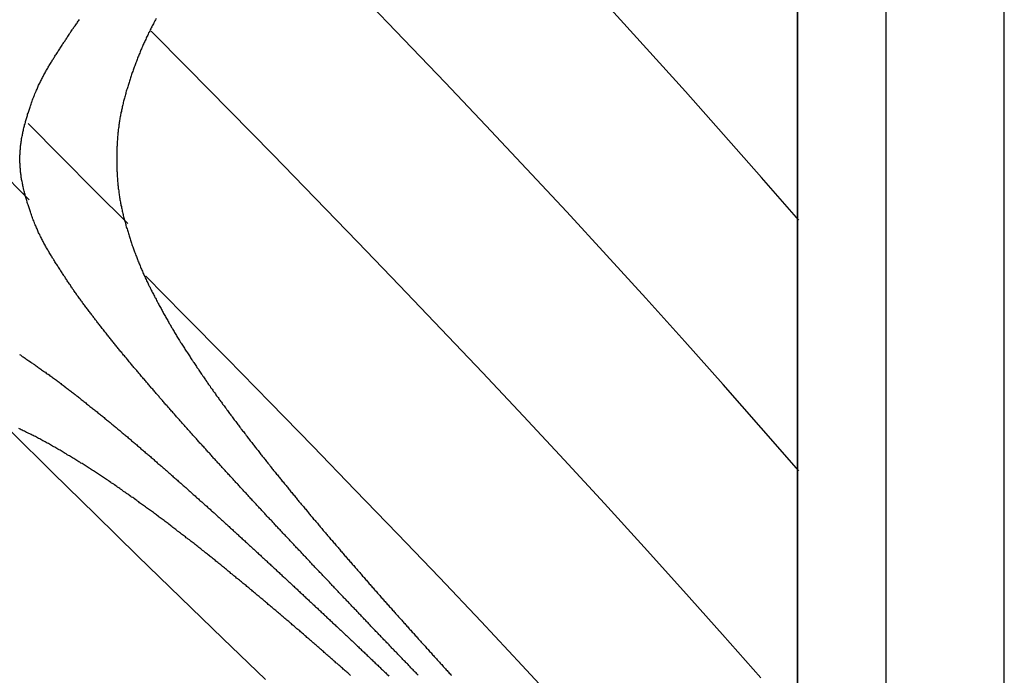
# Model space of a CAD drawing. Extents: x 2 to 87, y -108 to 11.
# Tile 63 of 210: x 24.688 to 25.244, y -80.12 to -79.75. Entities that reach past the tile are written whole.
import ezdxf

# ---------------------------------------------------------------- set-up
doc = ezdxf.new("R2010")
doc.units = 0
doc.header["$MEASUREMENT"] = 0
doc.layers.add('12', color=7, linetype='CONTINUOUS')

msp = doc.modelspace()

# ---------------------------------------------------------------- linework, layer by layer
at = {"layer": '12', "color": 62, "linetype": 'Continuous'}
for p, q in [((25.2444, -80.4578), (25.2444, -79.199)), ((25.1777, -80.3911), (25.1777, -79.2657)), ((25.1277, -79.3157), (25.1277, -80.3411)), ((25.1277, -80.3284), (25.1277, -79.3284)), ((24.9053, -79.7609), (24.8818, -79.7365)), ((25.0424, -79.7661), (25.0203, -79.7418)), ((24.7829, -79.7767), (24.7626, -79.7562)), ((24.9286, -79.7852), (24.9053, -79.7609)), ((25.0643, -79.7903), (25.0424, -79.7661)), ((24.8071, -79.8013), (24.7829, -79.7767)), ((24.9517, -79.8096), (24.9286, -79.7852)), ((25.0859, -79.8146), (25.0643, -79.7903)), ((24.8313, -79.8259), (24.8071, -79.8013)), ((24.712, -79.8273), (24.6932, -79.8084)), ((24.9746, -79.8339), (24.9517, -79.8096)), ((25.1072, -79.8388), (25.0859, -79.8146)), ((24.6694, -79.827), (24.6938, -79.8514)), ((24.7307, -79.8461), (24.712, -79.8273)), ((24.8553, -79.8505), (24.8313, -79.8259)), ((24.9973, -79.8583), (24.9746, -79.8339)), ((25.1283, -79.863), (25.1072, -79.8388)), ((24.7494, -79.8649), (24.7307, -79.8461)), ((24.8792, -79.8752), (24.8553, -79.8505)), ((25.0197, -79.8827), (24.9973, -79.8583)), ((24.9029, -79.8998), (24.8792, -79.8752)), ((25.042, -79.907), (25.0197, -79.8827)), ((24.7811, -79.9163), (24.7596, -79.8946)), ((24.9264, -79.9244), (24.9029, -79.8998)), ((25.064, -79.9314), (25.042, -79.907)), ((24.8055, -79.9411), (24.7811, -79.9163)), ((24.9498, -79.949), (24.9264, -79.9244)), ((25.0857, -79.9557), (25.064, -79.9314)), ((24.8298, -79.9658), (24.8055, -79.9411)), ((24.9729, -79.9736), (24.9498, -79.949)), ((25.1071, -79.9801), (25.0857, -79.9557)), ((24.8539, -79.9905), (24.8298, -79.9658)), ((24.9959, -79.9982), (24.9729, -79.9736)), ((25.1283, -80.0045), (25.1071, -79.9801)), ((24.6832, -79.9818), (24.7072, -80.0055)), ((24.8779, -80.0153), (24.8539, -79.9905)), ((25.0186, -80.0228), (24.9959, -79.9982)), ((24.7072, -80.0055), (24.7312, -80.0291)), ((24.9017, -80.04), (24.8779, -80.0153)), ((25.041, -80.0474), (25.0186, -80.0228)), ((24.7312, -80.0291), (24.7552, -80.0526)), ((24.9254, -80.0647), (24.9017, -80.04)), ((24.7552, -80.0526), (24.7792, -80.0759)), ((25.0633, -80.0721), (25.041, -80.0474)), ((24.9489, -80.0895), (24.9254, -80.0647)), ((25.0852, -80.0967), (25.0633, -80.0721)), ((24.7792, -80.0759), (24.8032, -80.0991)), ((24.9721, -80.1142), (24.9489, -80.0895)), ((25.1069, -80.1213), (25.0852, -80.0967)), ((24.8032, -80.0991), (24.8272, -80.1222)), ((24.9952, -80.1389), (24.9721, -80.1142))]:
    msp.add_line(p, q, dxfattribs=at)
for points in [[(24.7016, -79.7819), (24.7019, -79.7814), (24.7021, -79.7809), (24.7024, -79.7803), (24.7027, -79.7798), (24.703, -79.7793), (24.7033, -79.7787), (24.7036, -79.7782), (24.7039, -79.7777), (24.7042, -79.7772), (24.7045, -79.7766), (24.7048, -79.7761), (24.7051, -79.7756), (24.7055, -79.7751), (24.7058, -79.7745), (24.7061, -79.774), (24.7064, -79.7735), (24.7067, -79.773), (24.707, -79.7725), (24.7074, -79.7719), (24.7077, -79.7714), (24.708, -79.7709), (24.7083, -79.7704), (24.7087, -79.7699), (24.709, -79.7694), (24.7093, -79.7688), (24.7097, -79.7683), (24.71, -79.7678), (24.7103, -79.7673), (24.7106, -79.7668), (24.711, -79.7663), (24.7113, -79.7658), (24.7116, -79.7653), (24.712, -79.7647), (24.7123, -79.7642), (24.7126, -79.7637), (24.713, -79.7632), (24.7133, -79.7627), (24.7136, -79.7622), (24.714, -79.7617), (24.7143, -79.7612), (24.7146, -79.7607), (24.715, -79.7602), (24.7153, -79.7597), (24.7156, -79.7592), (24.716, -79.7587), (24.7163, -79.7582), (24.7166, -79.7576), (24.717, -79.7571), (24.7173, -79.7566), (24.7176, -79.7561), (24.718, -79.7556), (24.7183, -79.7551), (24.7187, -79.7546), (24.719, -79.7541), (24.7194, -79.7537), (24.7197, -79.7532), (24.7201, -79.7527), (24.7204, -79.7522), (24.7208, -79.7517), (24.7211, -79.7512), (24.7215, -79.7507), (24.7218, -79.7502), (24.7222, -79.7497)], [(24.7654, -79.7492), (24.7651, -79.7498), (24.7648, -79.7504), (24.7645, -79.7509), (24.7642, -79.7515), (24.7639, -79.7521), (24.7636, -79.7527), (24.7633, -79.7533), (24.763, -79.7538), (24.7627, -79.7544), (24.7624, -79.755), (24.7621, -79.7556), (24.7618, -79.7562), (24.7615, -79.7568), (24.7612, -79.7573), (24.7609, -79.7579), (24.7607, -79.7585), (24.7604, -79.7591), (24.7601, -79.7597), (24.7598, -79.7603), (24.7596, -79.7609), (24.7593, -79.7615), (24.759, -79.7621), (24.7587, -79.7627), (24.7585, -79.7632), (24.7582, -79.7638), (24.7579, -79.7644), (24.7577, -79.765), (24.7574, -79.7656), (24.7572, -79.7662), (24.7569, -79.7668), (24.7566, -79.7674), (24.7564, -79.768), (24.7562, -79.7686), (24.7559, -79.7692), (24.7557, -79.7698), (24.7554, -79.7704), (24.7552, -79.771), (24.755, -79.7716), (24.7547, -79.7722), (24.7545, -79.7728), (24.7543, -79.7734), (24.754, -79.7741), (24.7538, -79.7747), (24.7536, -79.7753), (24.7534, -79.7759), (24.7531, -79.7765), (24.7529, -79.7771), (24.7527, -79.7777), (24.7525, -79.7783), (24.7523, -79.779), (24.752, -79.7796), (24.7518, -79.7802)], [(24.7518, -79.7802), (24.7516, -79.7808), (24.7514, -79.7814), (24.7512, -79.782), (24.751, -79.7827), (24.7508, -79.7833), (24.7506, -79.7839), (24.7504, -79.7845), (24.7502, -79.7852), (24.75, -79.7858), (24.7498, -79.7864), (24.7496, -79.787), (24.7494, -79.7877), (24.7492, -79.7883), (24.749, -79.7889), (24.7488, -79.7895), (24.7486, -79.7902), (24.7484, -79.7908), (24.7483, -79.7914), (24.7481, -79.7921), (24.7479, -79.7927), (24.7477, -79.7933), (24.7476, -79.794), (24.7474, -79.7946), (24.7472, -79.7952), (24.7471, -79.7958), (24.7469, -79.7965), (24.7468, -79.7971), (24.7466, -79.7978), (24.7465, -79.7984), (24.7463, -79.799), (24.7462, -79.7997), (24.746, -79.8003), (24.7459, -79.8009), (24.7458, -79.8016), (24.7456, -79.8022), (24.7455, -79.8028), (24.7454, -79.8035), (24.7453, -79.8041), (24.7452, -79.8047), (24.745, -79.8054), (24.7449, -79.806), (24.7448, -79.8067), (24.7447, -79.8073), (24.7446, -79.8079), (24.7445, -79.8086), (24.7444, -79.8092), (24.7444, -79.8099), (24.7443, -79.8105), (24.7442, -79.8111), (24.7441, -79.8118), (24.744, -79.8124), (24.744, -79.8131), (24.7439, -79.8137), (24.7438, -79.8144), (24.7438, -79.815), (24.7437, -79.8157), (24.7437, -79.8163), (24.7436, -79.817), (24.7436, -79.8176), (24.7435, -79.8183), (24.7435, -79.8189), (24.7434, -79.8196), (24.7434, -79.8202), (24.7434, -79.8209), (24.7433, -79.8215), (24.7433, -79.8222), (24.7433, -79.8228), (24.7432, -79.8235), (24.7432, -79.8241), (24.7432, -79.8248), (24.7432, -79.8255), (24.7432, -79.8261), (24.7432, -79.8268), (24.7432, -79.8274), (24.7432, -79.8281), (24.7432, -79.8287), (24.7432, -79.8294), (24.7432, -79.83), (24.7432, -79.8307), (24.7432, -79.8314), (24.7432, -79.832), (24.7432, -79.8327), (24.7432, -79.8333), (24.7433, -79.834), (24.7433, -79.8346), (24.7433, -79.8353), (24.7434, -79.8359), (24.7434, -79.8366), (24.7434, -79.8372), (24.7435, -79.8379), (24.7435, -79.8385), (24.7436, -79.8392), (24.7436, -79.8398), (24.7437, -79.8405), (24.7437, -79.8411), (24.7438, -79.8418), (24.7438, -79.8424), (24.7439, -79.8431), (24.744, -79.8437), (24.744, -79.8444)], [(24.6895, -79.84), (24.6894, -79.8394), (24.6893, -79.8388), (24.6893, -79.8382), (24.6892, -79.8376), (24.6891, -79.837), (24.689, -79.8364), (24.6889, -79.8358), (24.6889, -79.8352), (24.6888, -79.8346), (24.6888, -79.834), (24.6887, -79.8334), (24.6887, -79.8328), (24.6886, -79.8323), (24.6886, -79.8317), (24.6886, -79.8311), (24.6885, -79.8305), (24.6885, -79.8299), (24.6885, -79.8293), (24.6885, -79.8287), (24.6885, -79.8281), (24.6885, -79.8275), (24.6885, -79.8269), (24.6885, -79.8263), (24.6886, -79.8257), (24.6886, -79.8252), (24.6886, -79.8246), (24.6887, -79.824), (24.6887, -79.8234), (24.6888, -79.8228), (24.6888, -79.8222), (24.6889, -79.8216), (24.6889, -79.821), (24.689, -79.8204), (24.6891, -79.8198), (24.6892, -79.8192), (24.6893, -79.8186), (24.6894, -79.818), (24.6894, -79.8174), (24.6895, -79.8168), (24.6897, -79.8162), (24.6898, -79.8156), (24.6899, -79.815), (24.69, -79.8144), (24.6901, -79.8138), (24.6902, -79.8132), (24.6904, -79.8127), (24.6905, -79.8121), (24.6906, -79.8115), (24.6908, -79.8109), (24.6909, -79.8103), (24.6911, -79.8097), (24.6912, -79.8091), (24.6914, -79.8085), (24.6916, -79.8079), (24.6917, -79.8073), (24.6919, -79.8067), (24.692, -79.8061), (24.6922, -79.8055), (24.6924, -79.8049), (24.6926, -79.8044), (24.6928, -79.8038), (24.6929, -79.8032), (24.6931, -79.8026), (24.6933, -79.802), (24.6935, -79.8014), (24.6937, -79.8008), (24.6939, -79.8003), (24.6941, -79.7997), (24.6943, -79.7991), (24.6945, -79.7985), (24.6947, -79.798), (24.6949, -79.7974), (24.6951, -79.7968), (24.6953, -79.7962), (24.6955, -79.7957), (24.6957, -79.7951), (24.6959, -79.7945), (24.6961, -79.794), (24.6964, -79.7934), (24.6966, -79.7928), (24.6968, -79.7923), (24.697, -79.7917), (24.6972, -79.7912), (24.6975, -79.7906), (24.6977, -79.7901), (24.6979, -79.7895), (24.6982, -79.789), (24.6984, -79.7884), (24.6986, -79.7879), (24.6989, -79.7873), (24.6991, -79.7868), (24.6994, -79.7862), (24.6997, -79.7857), (24.6999, -79.7852), (24.7002, -79.7846), (24.7005, -79.7841), (24.7007, -79.7835), (24.701, -79.783), (24.7013, -79.7825), (24.7016, -79.7819)], [(24.714, -79.8951), (24.7136, -79.8946), (24.7133, -79.8941), (24.713, -79.8936), (24.7126, -79.8931), (24.7123, -79.8926), (24.712, -79.8921), (24.7116, -79.8916), (24.7113, -79.8911), (24.711, -79.8906), (24.7106, -79.89), (24.7103, -79.8895), (24.71, -79.889), (24.7097, -79.8885), (24.7093, -79.888), (24.709, -79.8875), (24.7087, -79.887), (24.7083, -79.8864), (24.708, -79.8859), (24.7077, -79.8854), (24.7074, -79.8849), (24.707, -79.8844), (24.7067, -79.8839), (24.7064, -79.8833), (24.7061, -79.8828), (24.7058, -79.8823), (24.7055, -79.8818), (24.7051, -79.8812), (24.7048, -79.8807), (24.7045, -79.8802), (24.7042, -79.8797), (24.7039, -79.8791), (24.7036, -79.8786), (24.7033, -79.8781), (24.703, -79.8776), (24.7027, -79.877), (24.7024, -79.8765), (24.7021, -79.876), (24.7019, -79.8754), (24.7016, -79.8749), (24.7013, -79.8744), (24.701, -79.8738), (24.7007, -79.8733), (24.7005, -79.8727), (24.7002, -79.8722), (24.6999, -79.8717), (24.6997, -79.8711), (24.6994, -79.8706), (24.6991, -79.87), (24.6989, -79.8695), (24.6986, -79.8689), (24.6984, -79.8684), (24.6982, -79.8678), (24.6979, -79.8673), (24.6977, -79.8667), (24.6975, -79.8662), (24.6972, -79.8656), (24.697, -79.8651), (24.6968, -79.8645), (24.6966, -79.864), (24.6964, -79.8634), (24.6961, -79.8628), (24.6959, -79.8623), (24.6957, -79.8617), (24.6955, -79.8611), (24.6953, -79.8606), (24.6951, -79.86), (24.6949, -79.8594), (24.6947, -79.8589), (24.6945, -79.8583), (24.6943, -79.8577), (24.6941, -79.8571), (24.6939, -79.8566), (24.6937, -79.856), (24.6935, -79.8554), (24.6933, -79.8548), (24.6931, -79.8542), (24.6929, -79.8536), (24.6927, -79.853), (24.6926, -79.8525), (24.6924, -79.8519), (24.6922, -79.8513), (24.692, -79.8507), (24.6919, -79.8501), (24.6917, -79.8495), (24.6915, -79.8489), (24.6914, -79.8483), (24.6912, -79.8477), (24.6911, -79.8471), (24.6909, -79.8465), (24.6908, -79.8459), (24.6906, -79.8454), (24.6905, -79.8448), (24.6904, -79.8442), (24.6902, -79.8436), (24.6901, -79.843), (24.69, -79.8424), (24.6899, -79.8418), (24.6898, -79.8412), (24.6897, -79.8406), (24.6895, -79.84)], [(24.744, -79.8444), (24.7441, -79.845), (24.7442, -79.8457), (24.7443, -79.8463), (24.7444, -79.8469), (24.7444, -79.8476), (24.7445, -79.8482), (24.7446, -79.8489), (24.7447, -79.8495), (24.7448, -79.8502), (24.7449, -79.8508), (24.745, -79.8514), (24.7452, -79.8521), (24.7453, -79.8527), (24.7454, -79.8533), (24.7455, -79.854), (24.7456, -79.8546), (24.7458, -79.8552), (24.7459, -79.8559), (24.746, -79.8565), (24.7462, -79.8572), (24.7463, -79.8578), (24.7465, -79.8584), (24.7466, -79.8591), (24.7468, -79.8597), (24.7469, -79.8603), (24.7471, -79.861), (24.7472, -79.8616), (24.7474, -79.8622), (24.7476, -79.8629), (24.7477, -79.8635), (24.7479, -79.8641), (24.7481, -79.8648), (24.7483, -79.8654), (24.7484, -79.866), (24.7486, -79.8667), (24.7488, -79.8673), (24.749, -79.8679), (24.7492, -79.8685), (24.7494, -79.8692), (24.7496, -79.8698), (24.7498, -79.8704), (24.75, -79.871), (24.7502, -79.8717), (24.7504, -79.8723), (24.7506, -79.8729), (24.7508, -79.8735), (24.751, -79.8742), (24.7512, -79.8748), (24.7514, -79.8754), (24.7516, -79.876), (24.7518, -79.8766), (24.752, -79.8773), (24.7522, -79.8779), (24.7525, -79.8785), (24.7527, -79.8791), (24.7529, -79.8797), (24.7531, -79.8803), (24.7533, -79.8809), (24.7536, -79.8815), (24.7538, -79.8822), (24.754, -79.8828), (24.7543, -79.8834), (24.7545, -79.884), (24.7547, -79.8846), (24.755, -79.8852), (24.7552, -79.8858), (24.7554, -79.8864), (24.7557, -79.887), (24.7559, -79.8876), (24.7562, -79.8882), (24.7564, -79.8888), (24.7566, -79.8894), (24.7569, -79.89), (24.7572, -79.8906), (24.7574, -79.8912), (24.7577, -79.8918), (24.7579, -79.8924), (24.7582, -79.893), (24.7585, -79.8936), (24.7587, -79.8942), (24.759, -79.8948), (24.7593, -79.8954), (24.7595, -79.8959), (24.7598, -79.8965), (24.7601, -79.8971), (24.7604, -79.8977), (24.7607, -79.8983), (24.7609, -79.8989), (24.7612, -79.8995), (24.7615, -79.9001), (24.7618, -79.9006), (24.7621, -79.9012), (24.7624, -79.9018), (24.7627, -79.9024), (24.763, -79.903), (24.7633, -79.9036), (24.7636, -79.9041), (24.7639, -79.9047), (24.7642, -79.9053), (24.7645, -79.9059)], [(24.7506, -79.9432), (24.7502, -79.9428), (24.7498, -79.9423), (24.7494, -79.9418), (24.749, -79.9414), (24.7487, -79.9409), (24.7483, -79.9404), (24.7479, -79.94), (24.7475, -79.9395), (24.7471, -79.9391), (24.7467, -79.9386), (24.7463, -79.9381), (24.746, -79.9377), (24.7456, -79.9372), (24.7452, -79.9367), (24.7448, -79.9363), (24.7444, -79.9358), (24.744, -79.9353), (24.7437, -79.9348), (24.7433, -79.9344), (24.7429, -79.9339), (24.7425, -79.9334), (24.7421, -79.933), (24.7418, -79.9325), (24.7414, -79.932), (24.741, -79.9316), (24.7406, -79.9311), (24.7403, -79.9306), (24.7399, -79.9301), (24.7395, -79.9297), (24.7391, -79.9292), (24.7387, -79.9287), (24.7384, -79.9282), (24.738, -79.9278), (24.7376, -79.9273), (24.7372, -79.9268), (24.7369, -79.9263), (24.7365, -79.9259), (24.7361, -79.9254), (24.7358, -79.9249), (24.7354, -79.9244), (24.735, -79.924), (24.7346, -79.9235), (24.7343, -79.923), (24.7339, -79.9225), (24.7335, -79.9221), (24.7331, -79.9216), (24.7328, -79.9211), (24.7324, -79.9206), (24.732, -79.9202), (24.7317, -79.9197), (24.7313, -79.9192), (24.7309, -79.9187), (24.7305, -79.9182), (24.7302, -79.9178), (24.7298, -79.9173), (24.7294, -79.9168), (24.7291, -79.9163), (24.7287, -79.9158), (24.7283, -79.9154), (24.728, -79.9149), (24.7276, -79.9144), (24.7272, -79.9139), (24.7269, -79.9134), (24.7265, -79.913), (24.7261, -79.9125), (24.7258, -79.912), (24.7254, -79.9115), (24.725, -79.911), (24.7247, -79.9105), (24.7243, -79.91), (24.7239, -79.9096), (24.7236, -79.9091), (24.7232, -79.9086), (24.7229, -79.9081), (24.7225, -79.9076), (24.7222, -79.9071), (24.7218, -79.9066), (24.7215, -79.9061), (24.7211, -79.9056), (24.7207, -79.9052), (24.7204, -79.9047), (24.7201, -79.9042), (24.7197, -79.9037), (24.7194, -79.9032), (24.719, -79.9027), (24.7187, -79.9022), (24.7183, -79.9017), (24.718, -79.9012), (24.7176, -79.9007), (24.7173, -79.9002), (24.717, -79.8997), (24.7166, -79.8992), (24.7163, -79.8987), (24.716, -79.8982), (24.7156, -79.8977), (24.7153, -79.8972), (24.715, -79.8967), (24.7146, -79.8962), (24.7143, -79.8956), (24.714, -79.8951)], [(24.7645, -79.9059), (24.7648, -79.9065), (24.7651, -79.907), (24.7654, -79.9076), (24.7657, -79.9082), (24.766, -79.9088), (24.7663, -79.9093), (24.7666, -79.9099), (24.7669, -79.9105), (24.7672, -79.9111), (24.7675, -79.9116), (24.7679, -79.9122), (24.7682, -79.9128), (24.7685, -79.9134), (24.7688, -79.9139), (24.7691, -79.9145), (24.7694, -79.9151), (24.7697, -79.9156), (24.77, -79.9162), (24.7704, -79.9168), (24.7707, -79.9173), (24.771, -79.9179), (24.7713, -79.9185), (24.7716, -79.919), (24.772, -79.9196), (24.7723, -79.9202), (24.7726, -79.9207), (24.7729, -79.9213), (24.7733, -79.9219), (24.7736, -79.9224), (24.7739, -79.923), (24.7742, -79.9235), (24.7746, -79.9241), (24.7749, -79.9247), (24.7752, -79.9252), (24.7756, -79.9258), (24.7759, -79.9263), (24.7762, -79.9269), (24.7766, -79.9274), (24.7769, -79.928), (24.7772, -79.9286), (24.7776, -79.9291), (24.7779, -79.9297), (24.7783, -79.9302), (24.7786, -79.9308), (24.7789, -79.9313), (24.7793, -79.9319), (24.7796, -79.9324), (24.78, -79.933), (24.7803, -79.9335), (24.7807, -79.9341), (24.781, -79.9346), (24.7814, -79.9352), (24.7817, -79.9357), (24.7821, -79.9363), (24.7824, -79.9368), (24.7828, -79.9373), (24.7831, -79.9379), (24.7835, -79.9384), (24.7839, -79.939), (24.7842, -79.9395), (24.7846, -79.9401), (24.7849, -79.9406), (24.7853, -79.9412), (24.7856, -79.9417), (24.786, -79.9422), (24.7864, -79.9428), (24.7867, -79.9433), (24.7871, -79.9439), (24.7874, -79.9444), (24.7878, -79.9449), (24.7882, -79.9455), (24.7885, -79.946), (24.7889, -79.9466), (24.7893, -79.9471), (24.7896, -79.9476), (24.79, -79.9482), (24.7903, -79.9487), (24.7907, -79.9492), (24.7911, -79.9498), (24.7914, -79.9503), (24.7918, -79.9509), (24.7922, -79.9514), (24.7925, -79.9519), (24.7929, -79.9525), (24.7933, -79.953), (24.7936, -79.9535), (24.794, -79.9541), (24.7944, -79.9546), (24.7947, -79.9551), (24.7951, -79.9557), (24.7955, -79.9562), (24.7959, -79.9567), (24.7962, -79.9573), (24.7966, -79.9578), (24.797, -79.9583), (24.7974, -79.9588), (24.7977, -79.9594), (24.7981, -79.9599), (24.7985, -79.9604), (24.7989, -79.961)], [(24.6882, -79.9387), (24.6888, -79.939), (24.6893, -79.9394), (24.6898, -79.9398), (24.6904, -79.9401), (24.6909, -79.9405), (24.6914, -79.9408), (24.6919, -79.9412), (24.6925, -79.9415), (24.693, -79.9419), (24.6935, -79.9423), (24.694, -79.9426), (24.6946, -79.943), (24.6951, -79.9434), (24.6956, -79.9437), (24.6961, -79.9441), (24.6967, -79.9444), (24.6972, -79.9448), (24.6977, -79.9452), (24.6982, -79.9455), (24.6987, -79.9459)], [(24.6987, -79.9459), (24.6993, -79.9463), (24.6998, -79.9466), (24.7003, -79.947), (24.7008, -79.9474), (24.7013, -79.9477), (24.7019, -79.9481), (24.7024, -79.9485), (24.7029, -79.9488), (24.7034, -79.9492), (24.7039, -79.9496), (24.7045, -79.9499), (24.705, -79.9503), (24.7055, -79.9507), (24.706, -79.951), (24.7065, -79.9514), (24.707, -79.9518), (24.7075, -79.9522), (24.7081, -79.9525), (24.7086, -79.9529), (24.7091, -79.9533), (24.7096, -79.9537), (24.7101, -79.954), (24.7106, -79.9544), (24.7111, -79.9548), (24.7116, -79.9552), (24.7121, -79.9556), (24.7126, -79.9559), (24.7131, -79.9563), (24.7136, -79.9567), (24.7142, -79.9571), (24.7147, -79.9575), (24.7152, -79.9579), (24.7157, -79.9583), (24.7162, -79.9586), (24.7167, -79.959), (24.7172, -79.9594), (24.7177, -79.9598), (24.7182, -79.9602), (24.7187, -79.9606), (24.7192, -79.961), (24.7197, -79.9614), (24.7202, -79.9618), (24.7207, -79.9621), (24.7212, -79.9625), (24.7217, -79.9629), (24.7222, -79.9633), (24.7227, -79.9637), (24.7232, -79.9641), (24.7237, -79.9645), (24.7242, -79.9649), (24.7247, -79.9653), (24.7252, -79.9657), (24.7257, -79.9661), (24.7262, -79.9665), (24.7267, -79.9669), (24.7272, -79.9673), (24.7276, -79.9677), (24.7281, -79.9681), (24.7286, -79.9685), (24.7291, -79.9688), (24.7296, -79.9692), (24.7301, -79.9696), (24.7306, -79.97), (24.7311, -79.9704), (24.7316, -79.9708), (24.7321, -79.9712), (24.7326, -79.9716), (24.7331, -79.972), (24.7336, -79.9724), (24.7341, -79.9728), (24.7346, -79.9732), (24.7351, -79.9736), (24.7356, -79.974), (24.7361, -79.9744), (24.7365, -79.9748), (24.737, -79.9752), (24.7375, -79.9756), (24.738, -79.976), (24.7385, -79.9764), (24.739, -79.9768), (24.7395, -79.9772), (24.74, -79.9776), (24.7405, -79.978), (24.741, -79.9784), (24.7414, -79.9788), (24.7419, -79.9792), (24.7424, -79.9796), (24.7429, -79.98), (24.7434, -79.9805), (24.7439, -79.9809), (24.7444, -79.9813), (24.7449, -79.9817), (24.7453, -79.9821), (24.7458, -79.9825), (24.7463, -79.9829), (24.7468, -79.9833), (24.7473, -79.9837), (24.7478, -79.9841), (24.7482, -79.9845), (24.7487, -79.9849)], [(24.7902, -79.9887), (24.7898, -79.9882), (24.7894, -79.9878), (24.789, -79.9873), (24.7886, -79.9869), (24.7882, -79.9864), (24.7878, -79.986), (24.7874, -79.9855), (24.787, -79.9851), (24.7866, -79.9846), (24.7862, -79.9842), (24.7858, -79.9837), (24.7854, -79.9833), (24.785, -79.9829), (24.7846, -79.9824), (24.7842, -79.982), (24.7838, -79.9815), (24.7834, -79.9811), (24.783, -79.9806), (24.7826, -79.9802), (24.7822, -79.9797), (24.7818, -79.9793), (24.7814, -79.9788), (24.781, -79.9784), (24.7806, -79.9779), (24.7802, -79.9775), (24.7798, -79.977), (24.7794, -79.9766), (24.779, -79.9761), (24.7786, -79.9757), (24.7782, -79.9752), (24.7778, -79.9748), (24.7774, -79.9743), (24.777, -79.9739), (24.7766, -79.9734), (24.7762, -79.9729), (24.7758, -79.9725), (24.7754, -79.972), (24.775, -79.9716), (24.7746, -79.9711), (24.7742, -79.9707), (24.7738, -79.9702), (24.7734, -79.9698), (24.773, -79.9693), (24.7726, -79.9689), (24.7722, -79.9684), (24.7718, -79.968), (24.7714, -79.9675), (24.771, -79.9671), (24.7706, -79.9666), (24.7702, -79.9662), (24.7698, -79.9657), (24.7694, -79.9652), (24.769, -79.9648), (24.7686, -79.9643), (24.7682, -79.9639), (24.7678, -79.9634), (24.7674, -79.963), (24.7671, -79.9625), (24.7667, -79.9621), (24.7663, -79.9616), (24.7659, -79.9611), (24.7655, -79.9607), (24.7651, -79.9602), (24.7647, -79.9598), (24.7643, -79.9593), (24.7639, -79.9589), (24.7635, -79.9584), (24.7631, -79.958), (24.7627, -79.9575), (24.7623, -79.957), (24.7619, -79.9566), (24.7615, -79.9561), (24.7611, -79.9557), (24.7607, -79.9552), (24.7604, -79.9547), (24.76, -79.9543), (24.7596, -79.9538), (24.7592, -79.9534), (24.7588, -79.9529), (24.7584, -79.9524), (24.758, -79.952), (24.7576, -79.9515), (24.7572, -79.9511), (24.7568, -79.9506), (24.7564, -79.9501), (24.756, -79.9497), (24.7557, -79.9492), (24.7553, -79.9488), (24.7549, -79.9483), (24.7545, -79.9478), (24.7541, -79.9474), (24.7537, -79.9469), (24.7533, -79.9465), (24.7529, -79.946), (24.7525, -79.9455), (24.7521, -79.9451), (24.7518, -79.9446), (24.7514, -79.9442), (24.751, -79.9437), (24.7506, -79.9432)], [(24.7989, -79.961), (24.7992, -79.9615), (24.7996, -79.962), (24.8, -79.9625), (24.8004, -79.9631), (24.8008, -79.9636), (24.8011, -79.9641), (24.8015, -79.9646), (24.8019, -79.9652), (24.8023, -79.9657), (24.8027, -79.9662), (24.803, -79.9667), (24.8034, -79.9673), (24.8038, -79.9678), (24.8042, -79.9683), (24.8046, -79.9688), (24.805, -79.9693), (24.8053, -79.9699), (24.8057, -79.9704), (24.8061, -79.9709), (24.8065, -79.9714), (24.8069, -79.972), (24.8073, -79.9725), (24.8077, -79.973), (24.8081, -79.9735), (24.8084, -79.974), (24.8088, -79.9745), (24.8092, -79.9751), (24.8096, -79.9756), (24.81, -79.9761), (24.8104, -79.9766), (24.8108, -79.9771), (24.8112, -79.9777), (24.8116, -79.9782), (24.8119, -79.9787), (24.8123, -79.9792), (24.8127, -79.9797), (24.8131, -79.9802), (24.8135, -79.9808), (24.8139, -79.9813), (24.8143, -79.9818), (24.8147, -79.9823), (24.8151, -79.9828), (24.8155, -79.9833), (24.8159, -79.9838), (24.8163, -79.9844), (24.8167, -79.9849), (24.817, -79.9854), (24.8174, -79.9859), (24.8178, -79.9864), (24.8182, -79.9869), (24.8186, -79.9874), (24.819, -79.9879), (24.8194, -79.9884), (24.8198, -79.989), (24.8202, -79.9895), (24.8206, -79.99), (24.821, -79.9905), (24.8214, -79.991), (24.8218, -79.9915), (24.8222, -79.992), (24.8226, -79.9925), (24.823, -79.993), (24.8234, -79.9935), (24.8238, -79.9941), (24.8242, -79.9946), (24.8246, -79.9951), (24.825, -79.9956), (24.8254, -79.9961), (24.8258, -79.9966), (24.8262, -79.9971), (24.8266, -79.9976), (24.827, -79.9981), (24.8274, -79.9986), (24.8278, -79.9991), (24.8282, -79.9996), (24.8286, -80.0001), (24.829, -80.0006), (24.8294, -80.0011), (24.8298, -80.0017), (24.8302, -80.0022), (24.8306, -80.0027), (24.831, -80.0032), (24.8314, -80.0037), (24.8318, -80.0042), (24.8323, -80.0047), (24.8327, -80.0052), (24.8331, -80.0057), (24.8335, -80.0062), (24.8339, -80.0067), (24.8343, -80.0072), (24.8347, -80.0077), (24.8351, -80.0082), (24.8355, -80.0087), (24.8359, -80.0092), (24.8363, -80.0097), (24.8367, -80.0102), (24.8371, -80.0107), (24.8375, -80.0112), (24.8379, -80.0117), (24.8384, -80.0122)], [(24.6892, -79.9812), (24.6886, -79.9809), (24.6879, -79.9806)], [(24.7483, -80.0168), (24.7477, -80.0164), (24.7471, -80.016), (24.7466, -80.0156), (24.746, -80.0152), (24.7454, -80.0148), (24.7449, -80.0144), (24.7443, -80.014), (24.7437, -80.0136), (24.7432, -80.0132), (24.7426, -80.0128), (24.742, -80.0124), (24.7415, -80.012), (24.7409, -80.0116), (24.7403, -80.0113), (24.7398, -80.0109), (24.7392, -80.0105), (24.7386, -80.0101), (24.7381, -80.0097), (24.7375, -80.0093), (24.7369, -80.0089), (24.7363, -80.0086), (24.7358, -80.0082), (24.7352, -80.0078), (24.7346, -80.0074), (24.734, -80.007), (24.7335, -80.0066), (24.7329, -80.0063), (24.7323, -80.0059), (24.7317, -80.0055), (24.7312, -80.0051), (24.7306, -80.0048), (24.73, -80.0044), (24.7294, -80.004), (24.7288, -80.0036), (24.7283, -80.0033), (24.7277, -80.0029), (24.7271, -80.0025), (24.7265, -80.0022), (24.7259, -80.0018), (24.7253, -80.0014), (24.7248, -80.0011), (24.7242, -80.0007), (24.7236, -80.0003), (24.723, -80), (24.7224, -79.9996), (24.7218, -79.9993), (24.7212, -79.9989), (24.7206, -79.9985), (24.7201, -79.9982), (24.7195, -79.9978), (24.7189, -79.9975), (24.7183, -79.9971), (24.7177, -79.9967), (24.7171, -79.9964), (24.7165, -79.996), (24.7159, -79.9957), (24.7153, -79.9953), (24.7147, -79.9949), (24.7141, -79.9946), (24.7135, -79.9942), (24.7129, -79.9939), (24.7124, -79.9935), (24.7118, -79.9932), (24.7112, -79.9928), (24.7106, -79.9925), (24.71, -79.9921), (24.7094, -79.9918), (24.7088, -79.9914), (24.7082, -79.9911), (24.7076, -79.9908), (24.707, -79.9904), (24.7064, -79.9901), (24.7058, -79.9897), (24.7052, -79.9894), (24.7046, -79.989), (24.704, -79.9887), (24.7033, -79.9884), (24.7027, -79.988), (24.7021, -79.9877), (24.7015, -79.9874), (24.7009, -79.9871), (24.7003, -79.9867), (24.6997, -79.9864), (24.6991, -79.9861), (24.6985, -79.9858), (24.6979, -79.9854), (24.6973, -79.9851), (24.6966, -79.9848), (24.696, -79.9845), (24.6954, -79.9842), (24.6948, -79.9839), (24.6942, -79.9836), (24.6936, -79.9833), (24.6929, -79.983), (24.6923, -79.9827), (24.6917, -79.9824), (24.6911, -79.9821), (24.6904, -79.9818), (24.6898, -79.9815), (24.6892, -79.9812)], [(24.7487, -79.9849), (24.7492, -79.9853), (24.7497, -79.9857), (24.7502, -79.9862), (24.7507, -79.9866), (24.7512, -79.987), (24.7516, -79.9874), (24.7521, -79.9878), (24.7526, -79.9882), (24.7531, -79.9886), (24.7536, -79.989), (24.754, -79.9894), (24.7545, -79.9898), (24.755, -79.9903), (24.7555, -79.9907), (24.756, -79.9911), (24.7565, -79.9915), (24.7569, -79.9919), (24.7574, -79.9923), (24.7579, -79.9927), (24.7584, -79.9931), (24.7589, -79.9935), (24.7593, -79.994), (24.7598, -79.9944), (24.7603, -79.9948), (24.7608, -79.9952), (24.7613, -79.9956), (24.7617, -79.996), (24.7622, -79.9964), (24.7627, -79.9969), (24.7632, -79.9973), (24.7637, -79.9977), (24.7641, -79.9981), (24.7646, -79.9985), (24.7651, -79.9989), (24.7656, -79.9993), (24.766, -79.9998), (24.7665, -80.0002), (24.767, -80.0006), (24.7675, -80.001), (24.768, -80.0014), (24.7684, -80.0018), (24.7689, -80.0022), (24.7694, -80.0027), (24.7699, -80.0031), (24.7703, -80.0035), (24.7708, -80.0039), (24.7713, -80.0043), (24.7718, -80.0047), (24.7722, -80.0052), (24.7727, -80.0056), (24.7732, -80.006), (24.7737, -80.0064), (24.7741, -80.0068), (24.7746, -80.0072), (24.7751, -80.0077), (24.7756, -80.0081), (24.776, -80.0085), (24.7765, -80.0089), (24.777, -80.0093), (24.7775, -80.0097), (24.7779, -80.0102), (24.7784, -80.0106), (24.7789, -80.011), (24.7794, -80.0114), (24.7798, -80.0118), (24.7803, -80.0123), (24.7808, -80.0127), (24.7813, -80.0131), (24.7817, -80.0135), (24.7822, -80.0139), (24.7827, -80.0144), (24.7831, -80.0148), (24.7836, -80.0152), (24.7841, -80.0156), (24.7846, -80.016), (24.785, -80.0164), (24.7855, -80.0169), (24.786, -80.0173), (24.7864, -80.0177), (24.7869, -80.0181), (24.7874, -80.0186), (24.7879, -80.019), (24.7883, -80.0194), (24.7888, -80.0198), (24.7893, -80.0202), (24.7897, -80.0207), (24.7902, -80.0211), (24.7907, -80.0215), (24.7912, -80.0219), (24.7916, -80.0223), (24.7921, -80.0228), (24.7926, -80.0232), (24.793, -80.0236), (24.7935, -80.024), (24.794, -80.0244), (24.7944, -80.0249), (24.7949, -80.0253), (24.7954, -80.0257), (24.7959, -80.0261), (24.7963, -80.0266)], [(24.8309, -80.0329), (24.8305, -80.0325), (24.8301, -80.032), (24.8297, -80.0316), (24.8293, -80.0312), (24.8288, -80.0307), (24.8284, -80.0303), (24.828, -80.0299), (24.8276, -80.0294), (24.8272, -80.029), (24.8268, -80.0285), (24.8264, -80.0281), (24.826, -80.0277), (24.8256, -80.0272), (24.8252, -80.0268), (24.8248, -80.0263), (24.8243, -80.0259), (24.8239, -80.0255), (24.8235, -80.025), (24.8231, -80.0246), (24.8227, -80.0241), (24.8223, -80.0237), (24.8219, -80.0233), (24.8215, -80.0228), (24.8211, -80.0224), (24.8207, -80.0219), (24.8203, -80.0215), (24.8199, -80.0211), (24.8195, -80.0206), (24.819, -80.0202), (24.8186, -80.0197), (24.8182, -80.0193), (24.8178, -80.0189), (24.8174, -80.0184), (24.817, -80.018), (24.8166, -80.0175), (24.8162, -80.0171), (24.8158, -80.0167), (24.8154, -80.0162), (24.815, -80.0158), (24.8146, -80.0153), (24.8142, -80.0149), (24.8137, -80.0144), (24.8133, -80.014), (24.8129, -80.0136), (24.8125, -80.0131), (24.8121, -80.0127), (24.8117, -80.0122), (24.8113, -80.0118), (24.8109, -80.0113), (24.8105, -80.0109), (24.8101, -80.0105), (24.8097, -80.01), (24.8093, -80.0096), (24.8089, -80.0091), (24.8085, -80.0087), (24.8081, -80.0083), (24.8076, -80.0078), (24.8072, -80.0074), (24.8068, -80.0069), (24.8064, -80.0065), (24.806, -80.006), (24.8056, -80.0056), (24.8052, -80.0051), (24.8048, -80.0047), (24.8044, -80.0043), (24.804, -80.0038), (24.8036, -80.0034), (24.8032, -80.0029), (24.8028, -80.0025), (24.8024, -80.002), (24.802, -80.0016), (24.8016, -80.0012), (24.8012, -80.0007), (24.8007, -80.0003), (24.8003, -79.9998), (24.7999, -79.9994), (24.7995, -79.9989), (24.7991, -79.9985), (24.7987, -79.998), (24.7983, -79.9976), (24.7979, -79.9972), (24.7975, -79.9967), (24.7971, -79.9963), (24.7967, -79.9958), (24.7963, -79.9954), (24.7959, -79.9949), (24.7955, -79.9945), (24.7951, -79.994), (24.7947, -79.9936), (24.7943, -79.9931), (24.7939, -79.9927), (24.7935, -79.9922), (24.7931, -79.9918), (24.7927, -79.9914), (24.7923, -79.9909), (24.7919, -79.9905), (24.7914, -79.99), (24.791, -79.9896), (24.7906, -79.9891), (24.7902, -79.9887)], [(24.8384, -80.0122), (24.8388, -80.0127), (24.8392, -80.0132), (24.8396, -80.0137), (24.84, -80.0142), (24.8404, -80.0147), (24.8408, -80.0152), (24.8412, -80.0157), (24.8416, -80.0162), (24.842, -80.0167), (24.8424, -80.0172), (24.8429, -80.0177), (24.8433, -80.0182), (24.8437, -80.0187), (24.8441, -80.0192), (24.8445, -80.0197), (24.8449, -80.0202), (24.8453, -80.0207), (24.8457, -80.0212), (24.8461, -80.0217), (24.8466, -80.0222), (24.847, -80.0227), (24.8474, -80.0232), (24.8478, -80.0236), (24.8482, -80.0241), (24.8486, -80.0246), (24.849, -80.0251), (24.8494, -80.0256), (24.8499, -80.0261), (24.8503, -80.0266), (24.8507, -80.0271), (24.8511, -80.0276), (24.8515, -80.0281), (24.8519, -80.0286), (24.8523, -80.0291), (24.8527, -80.0296), (24.8532, -80.0301), (24.8536, -80.0306), (24.854, -80.0311), (24.8544, -80.0316), (24.8548, -80.0321), (24.8552, -80.0325), (24.8556, -80.033), (24.8561, -80.0335), (24.8565, -80.034), (24.8569, -80.0345), (24.8573, -80.035), (24.8577, -80.0355), (24.8581, -80.036), (24.8586, -80.0365), (24.859, -80.037), (24.8594, -80.0375), (24.8598, -80.038), (24.8602, -80.0384), (24.8606, -80.0389), (24.8611, -80.0394), (24.8615, -80.0399), (24.8619, -80.0404), (24.8623, -80.0409), (24.8627, -80.0414), (24.8631, -80.0419), (24.8636, -80.0424), (24.864, -80.0429), (24.8644, -80.0433), (24.8648, -80.0438), (24.8652, -80.0443), (24.8656, -80.0448), (24.8661, -80.0453), (24.8665, -80.0458), (24.8669, -80.0463), (24.8673, -80.0468), (24.8677, -80.0472), (24.8682, -80.0477), (24.8686, -80.0482), (24.869, -80.0487), (24.8694, -80.0492), (24.8698, -80.0497), (24.8703, -80.0502), (24.8707, -80.0507), (24.8711, -80.0511), (24.8715, -80.0516), (24.8719, -80.0521), (24.8724, -80.0526), (24.8728, -80.0531), (24.8732, -80.0536), (24.8736, -80.0541), (24.874, -80.0545), (24.8745, -80.055), (24.8749, -80.0555), (24.8753, -80.056), (24.8757, -80.0565), (24.8761, -80.057), (24.8766, -80.0575), (24.877, -80.0579), (24.8774, -80.0584), (24.8778, -80.0589), (24.8782, -80.0594), (24.8787, -80.0599), (24.8791, -80.0604), (24.8795, -80.0609), (24.8799, -80.0613)], [(24.803, -80.0584), (24.8024, -80.0579), (24.8019, -80.0575), (24.8014, -80.0571), (24.8008, -80.0567), (24.8003, -80.0562), (24.7998, -80.0558), (24.7992, -80.0554), (24.7987, -80.0549), (24.7982, -80.0545), (24.7976, -80.0541), (24.7971, -80.0536), (24.7966, -80.0532), (24.796, -80.0528), (24.7955, -80.0524), (24.7949, -80.0519), (24.7944, -80.0515), (24.7939, -80.0511), (24.7933, -80.0506), (24.7928, -80.0502), (24.7923, -80.0498), (24.7917, -80.0494), (24.7912, -80.0489), (24.7906, -80.0485), (24.7901, -80.0481), (24.7896, -80.0477), (24.789, -80.0472), (24.7885, -80.0468), (24.788, -80.0464), (24.7874, -80.046), (24.7869, -80.0455), (24.7863, -80.0451), (24.7858, -80.0447), (24.7852, -80.0443), (24.7847, -80.0438), (24.7842, -80.0434), (24.7836, -80.043), (24.7831, -80.0426), (24.7825, -80.0422), (24.782, -80.0417), (24.7815, -80.0413), (24.7809, -80.0409), (24.7804, -80.0405), (24.7798, -80.0401), (24.7793, -80.0396), (24.7787, -80.0392), (24.7782, -80.0388), (24.7776, -80.0384), (24.7771, -80.038), (24.7766, -80.0375), (24.776, -80.0371), (24.7755, -80.0367), (24.7749, -80.0363), (24.7744, -80.0359), (24.7738, -80.0355), (24.7733, -80.035), (24.7727, -80.0346), (24.7722, -80.0342), (24.7716, -80.0338), (24.7711, -80.0334), (24.7705, -80.033), (24.77, -80.0325), (24.7694, -80.0321), (24.7689, -80.0317), (24.7683, -80.0313), (24.7678, -80.0309), (24.7672, -80.0305), (24.7667, -80.0301), (24.7661, -80.0297), (24.7656, -80.0293), (24.765, -80.0288), (24.7645, -80.0284), (24.7639, -80.028), (24.7634, -80.0276), (24.7628, -80.0272), (24.7623, -80.0268), (24.7617, -80.0264), (24.7611, -80.026), (24.7606, -80.0256), (24.76, -80.0252), (24.7595, -80.0248), (24.7589, -80.0244), (24.7584, -80.024), (24.7578, -80.0236), (24.7572, -80.0232), (24.7567, -80.0228), (24.7561, -80.0224), (24.7556, -80.0219), (24.755, -80.0215), (24.7545, -80.0211), (24.7539, -80.0207), (24.7533, -80.0203), (24.7528, -80.0199), (24.7522, -80.0195), (24.7516, -80.0192), (24.7511, -80.0188), (24.7505, -80.0184), (24.75, -80.018), (24.7494, -80.0176), (24.7488, -80.0172), (24.7483, -80.0168)], [(24.7963, -80.0266), (24.7968, -80.027), (24.7973, -80.0274), (24.7977, -80.0278), (24.7982, -80.0282), (24.7987, -80.0287), (24.7991, -80.0291), (24.7996, -80.0295), (24.8001, -80.0299), (24.8005, -80.0304), (24.801, -80.0308), (24.8015, -80.0312), (24.8019, -80.0316), (24.8024, -80.0321), (24.8029, -80.0325), (24.8033, -80.0329), (24.8038, -80.0333), (24.8043, -80.0337), (24.8047, -80.0342), (24.8052, -80.0346), (24.8057, -80.035), (24.8061, -80.0354), (24.8066, -80.0359), (24.8071, -80.0363), (24.8075, -80.0367), (24.808, -80.0371), (24.8085, -80.0376), (24.8089, -80.038), (24.8094, -80.0384), (24.8099, -80.0388), (24.8103, -80.0393), (24.8108, -80.0397), (24.8113, -80.0401), (24.8117, -80.0405), (24.8122, -80.041), (24.8127, -80.0414), (24.8131, -80.0418), (24.8136, -80.0422), (24.8141, -80.0427), (24.8145, -80.0431), (24.815, -80.0435), (24.8155, -80.0439), (24.8159, -80.0444), (24.8164, -80.0448), (24.8168, -80.0452), (24.8173, -80.0456), (24.8178, -80.0461), (24.8182, -80.0465), (24.8187, -80.0469), (24.8192, -80.0473), (24.8196, -80.0478), (24.8201, -80.0482), (24.8206, -80.0486), (24.821, -80.049), (24.8215, -80.0495), (24.8219, -80.0499), (24.8224, -80.0503), (24.8229, -80.0507), (24.8233, -80.0512), (24.8238, -80.0516), (24.8243, -80.052), (24.8247, -80.0525), (24.8252, -80.0529), (24.8256, -80.0533), (24.8261, -80.0537), (24.8266, -80.0542), (24.827, -80.0546), (24.8275, -80.055), (24.828, -80.0554), (24.8284, -80.0559), (24.8289, -80.0563), (24.8293, -80.0567), (24.8298, -80.0571), (24.8303, -80.0576), (24.8307, -80.058), (24.8312, -80.0584), (24.8317, -80.0589), (24.8321, -80.0593), (24.8326, -80.0597), (24.833, -80.0601), (24.8335, -80.0606), (24.834, -80.061), (24.8344, -80.0614), (24.8349, -80.0618), (24.8353, -80.0623), (24.8358, -80.0627), (24.8363, -80.0631), (24.8367, -80.0636), (24.8372, -80.064), (24.8376, -80.0644), (24.8381, -80.0648), (24.8386, -80.0653), (24.839, -80.0657), (24.8395, -80.0661), (24.8399, -80.0665), (24.8404, -80.067), (24.8409, -80.0674), (24.8413, -80.0678), (24.8418, -80.0683), (24.8422, -80.0687), (24.8427, -80.0691)], [(24.8719, -80.0764), (24.8715, -80.076), (24.8711, -80.0756), (24.8707, -80.0751), (24.8703, -80.0747), (24.8699, -80.0743), (24.8694, -80.0738), (24.869, -80.0734), (24.8686, -80.073), (24.8682, -80.0725), (24.8678, -80.0721), (24.8674, -80.0717), (24.867, -80.0712), (24.8666, -80.0708), (24.8662, -80.0704), (24.8658, -80.0699), (24.8653, -80.0695), (24.8649, -80.0691), (24.8645, -80.0686), (24.8641, -80.0682), (24.8637, -80.0678), (24.8633, -80.0673), (24.8629, -80.0669), (24.8625, -80.0665), (24.8621, -80.066), (24.8616, -80.0656), (24.8612, -80.0652), (24.8608, -80.0647), (24.8604, -80.0643), (24.86, -80.0639), (24.8596, -80.0634), (24.8592, -80.063), (24.8588, -80.0626), (24.8584, -80.0621), (24.8579, -80.0617), (24.8575, -80.0613), (24.8571, -80.0608), (24.8567, -80.0604), (24.8563, -80.06), (24.8559, -80.0595), (24.8555, -80.0591), (24.8551, -80.0587), (24.8547, -80.0582), (24.8542, -80.0578), (24.8538, -80.0574), (24.8534, -80.0569), (24.853, -80.0565), (24.8526, -80.0561), (24.8522, -80.0556), (24.8518, -80.0552), (24.8514, -80.0548), (24.851, -80.0543), (24.8506, -80.0539), (24.8501, -80.0534), (24.8497, -80.053), (24.8493, -80.0526), (24.8489, -80.0521), (24.8485, -80.0517), (24.8481, -80.0513), (24.8477, -80.0508), (24.8473, -80.0504), (24.8469, -80.05), (24.8465, -80.0495), (24.846, -80.0491), (24.8456, -80.0487), (24.8452, -80.0482), (24.8448, -80.0478), (24.8444, -80.0473), (24.844, -80.0469), (24.8436, -80.0465), (24.8432, -80.046), (24.8428, -80.0456), (24.8424, -80.0452), (24.8419, -80.0447), (24.8415, -80.0443), (24.8411, -80.0439), (24.8407, -80.0434), (24.8403, -80.043), (24.8399, -80.0425), (24.8395, -80.0421), (24.8391, -80.0417), (24.8387, -80.0412), (24.8383, -80.0408), (24.8378, -80.0404), (24.8374, -80.0399), (24.837, -80.0395), (24.8366, -80.0391), (24.8362, -80.0386), (24.8358, -80.0382), (24.8354, -80.0377), (24.835, -80.0373), (24.8346, -80.0369), (24.8342, -80.0364), (24.8338, -80.036), (24.8333, -80.0356), (24.8329, -80.0351), (24.8325, -80.0347), (24.8321, -80.0342), (24.8317, -80.0338), (24.8313, -80.0334), (24.8309, -80.0329)], [(24.8553, -80.1024), (24.8547, -80.1019), (24.8542, -80.1015), (24.8537, -80.1011), (24.8532, -80.1006), (24.8527, -80.1002), (24.8522, -80.0997), (24.8516, -80.0993), (24.8511, -80.0988), (24.8506, -80.0984), (24.8501, -80.0979), (24.8496, -80.0975), (24.8491, -80.097), (24.8486, -80.0966), (24.848, -80.0961), (24.8475, -80.0957), (24.847, -80.0953), (24.8465, -80.0948), (24.846, -80.0944), (24.8455, -80.0939), (24.8449, -80.0935), (24.8444, -80.093), (24.8439, -80.0926), (24.8434, -80.0921), (24.8429, -80.0917), (24.8423, -80.0913), (24.8418, -80.0908), (24.8413, -80.0904), (24.8408, -80.0899), (24.8403, -80.0895), (24.8398, -80.089), (24.8392, -80.0886), (24.8387, -80.0882), (24.8382, -80.0877), (24.8377, -80.0873), (24.8372, -80.0868), (24.8366, -80.0864), (24.8361, -80.0859), (24.8356, -80.0855), (24.8351, -80.0851), (24.8346, -80.0846), (24.834, -80.0842), (24.8335, -80.0837), (24.833, -80.0833), (24.8325, -80.0828), (24.8319, -80.0824), (24.8314, -80.082), (24.8309, -80.0815), (24.8304, -80.0811), (24.8299, -80.0806), (24.8293, -80.0802), (24.8288, -80.0798), (24.8283, -80.0793), (24.8278, -80.0789), (24.8272, -80.0784), (24.8267, -80.078), (24.8262, -80.0776), (24.8257, -80.0771), (24.8252, -80.0767), (24.8246, -80.0762), (24.8241, -80.0758), (24.8236, -80.0754), (24.8231, -80.0749), (24.8225, -80.0745), (24.822, -80.074), (24.8215, -80.0736), (24.821, -80.0732), (24.8204, -80.0727), (24.8199, -80.0723), (24.8194, -80.0718), (24.8188, -80.0714), (24.8183, -80.071), (24.8178, -80.0705), (24.8173, -80.0701), (24.8167, -80.0697), (24.8162, -80.0692), (24.8157, -80.0688), (24.8152, -80.0684), (24.8146, -80.0679), (24.8141, -80.0675), (24.8136, -80.067), (24.813, -80.0666), (24.8125, -80.0662), (24.812, -80.0657), (24.8115, -80.0653), (24.8109, -80.0649), (24.8104, -80.0644), (24.8099, -80.064), (24.8093, -80.0636), (24.8088, -80.0631), (24.8083, -80.0627), (24.8077, -80.0623), (24.8072, -80.0618), (24.8067, -80.0614), (24.8062, -80.061), (24.8056, -80.0605), (24.8051, -80.0601), (24.8046, -80.0597), (24.804, -80.0592), (24.8035, -80.0588), (24.803, -80.0584)], [(24.8799, -80.0613), (24.8804, -80.0618), (24.8808, -80.0623), (24.8812, -80.0628), (24.8816, -80.0633), (24.882, -80.0638), (24.8825, -80.0642), (24.8829, -80.0647), (24.8833, -80.0652), (24.8837, -80.0657), (24.8842, -80.0662), (24.8846, -80.0666), (24.885, -80.0671), (24.8854, -80.0676), (24.8858, -80.0681), (24.8863, -80.0686), (24.8867, -80.0691), (24.8871, -80.0695), (24.8875, -80.07), (24.888, -80.0705), (24.8884, -80.071), (24.8888, -80.0715), (24.8892, -80.0719), (24.8897, -80.0724), (24.8901, -80.0729), (24.8905, -80.0734), (24.8909, -80.0739), (24.8914, -80.0744), (24.8918, -80.0748), (24.8922, -80.0753), (24.8926, -80.0758), (24.893, -80.0763), (24.8935, -80.0768), (24.8939, -80.0772), (24.8943, -80.0777), (24.8947, -80.0782), (24.8952, -80.0787), (24.8956, -80.0791), (24.896, -80.0796), (24.8964, -80.0801), (24.8969, -80.0806), (24.8973, -80.0811), (24.8977, -80.0815), (24.8981, -80.082), (24.8986, -80.0825), (24.899, -80.083), (24.8994, -80.0835), (24.8998, -80.0839), (24.9003, -80.0844), (24.9007, -80.0849), (24.9011, -80.0854), (24.9015, -80.0858), (24.902, -80.0863), (24.9024, -80.0868), (24.9028, -80.0873), (24.9032, -80.0878), (24.9037, -80.0882), (24.9041, -80.0887), (24.9045, -80.0892), (24.905, -80.0897), (24.9054, -80.0901), (24.9058, -80.0906), (24.9062, -80.0911), (24.9067, -80.0916), (24.9071, -80.092), (24.9075, -80.0925), (24.9079, -80.093), (24.9084, -80.0935), (24.9088, -80.094), (24.9092, -80.0944), (24.9096, -80.0949), (24.9101, -80.0954), (24.9105, -80.0959), (24.9109, -80.0963), (24.9113, -80.0968), (24.9118, -80.0973), (24.9122, -80.0978), (24.9126, -80.0982), (24.9131, -80.0987), (24.9135, -80.0992), (24.9139, -80.0997), (24.9143, -80.1001), (24.9148, -80.1006), (24.9152, -80.1011), (24.9156, -80.1016), (24.916, -80.102), (24.9165, -80.1025), (24.9169, -80.103), (24.9173, -80.1034), (24.9178, -80.1039), (24.9182, -80.1044), (24.9186, -80.1049), (24.919, -80.1053), (24.9195, -80.1058), (24.9199, -80.1063), (24.9203, -80.1068), (24.9207, -80.1072), (24.9212, -80.1077), (24.9216, -80.1082), (24.922, -80.1087), (24.9225, -80.1091)], [(24.8427, -80.0691), (24.8432, -80.0695), (24.8436, -80.07), (24.8441, -80.0704), (24.8445, -80.0708), (24.845, -80.0712), (24.8455, -80.0717), (24.8459, -80.0721), (24.8464, -80.0725), (24.8468, -80.073), (24.8473, -80.0734), (24.8478, -80.0738), (24.8482, -80.0742), (24.8487, -80.0747), (24.8491, -80.0751), (24.8496, -80.0755), (24.85, -80.076), (24.8505, -80.0764), (24.851, -80.0768), (24.8514, -80.0772), (24.8519, -80.0777), (24.8523, -80.0781), (24.8528, -80.0785), (24.8533, -80.079), (24.8537, -80.0794), (24.8542, -80.0798), (24.8546, -80.0802), (24.8551, -80.0807), (24.8555, -80.0811), (24.856, -80.0815), (24.8565, -80.082), (24.8569, -80.0824), (24.8574, -80.0828), (24.8578, -80.0832), (24.8583, -80.0837), (24.8587, -80.0841), (24.8592, -80.0845), (24.8597, -80.085), (24.8601, -80.0854), (24.8606, -80.0858), (24.861, -80.0862), (24.8615, -80.0867), (24.8619, -80.0871), (24.8624, -80.0875), (24.8628, -80.088), (24.8633, -80.0884), (24.8638, -80.0888), (24.8642, -80.0892), (24.8647, -80.0897), (24.8651, -80.0901), (24.8656, -80.0905), (24.866, -80.091), (24.8665, -80.0914), (24.867, -80.0918), (24.8674, -80.0922), (24.8679, -80.0927), (24.8683, -80.0931), (24.8688, -80.0935), (24.8692, -80.094), (24.8697, -80.0944), (24.8701, -80.0948), (24.8706, -80.0953), (24.8711, -80.0957), (24.8715, -80.0961), (24.872, -80.0965), (24.8724, -80.097), (24.8729, -80.0974), (24.8733, -80.0978), (24.8738, -80.0983), (24.8742, -80.0987), (24.8747, -80.0991), (24.8751, -80.0995), (24.8756, -80.1), (24.8761, -80.1004), (24.8765, -80.1008), (24.877, -80.1013), (24.8774, -80.1017), (24.8779, -80.1021), (24.8783, -80.1025), (24.8788, -80.103), (24.8792, -80.1034), (24.8797, -80.1038), (24.8801, -80.1043), (24.8806, -80.1047), (24.881, -80.1051), (24.8815, -80.1056), (24.882, -80.106), (24.8824, -80.1064), (24.8829, -80.1068), (24.8833, -80.1073), (24.8838, -80.1077), (24.8842, -80.1081), (24.8847, -80.1086), (24.8851, -80.109), (24.8856, -80.1094), (24.886, -80.1098), (24.8865, -80.1103), (24.8869, -80.1107), (24.8874, -80.1111), (24.8878, -80.1116), (24.8883, -80.112)], [(24.913, -80.1194), (24.9126, -80.119), (24.9122, -80.1185), (24.9118, -80.1181), (24.9114, -80.1177), (24.911, -80.1173), (24.9105, -80.1168), (24.9101, -80.1164), (24.9097, -80.116), (24.9093, -80.1155), (24.9089, -80.1151), (24.9085, -80.1147), (24.9081, -80.1143), (24.9077, -80.1138), (24.9073, -80.1134), (24.9069, -80.113), (24.9064, -80.1126), (24.906, -80.1121), (24.9056, -80.1117), (24.9052, -80.1113), (24.9048, -80.1108), (24.9044, -80.1104), (24.904, -80.11), (24.9036, -80.1096), (24.9032, -80.1091), (24.9027, -80.1087), (24.9023, -80.1083), (24.9019, -80.1078), (24.9015, -80.1074), (24.9011, -80.107), (24.9007, -80.1066), (24.9003, -80.1061), (24.8999, -80.1057), (24.8995, -80.1053), (24.899, -80.1048), (24.8986, -80.1044), (24.8982, -80.104), (24.8978, -80.1036), (24.8974, -80.1031), (24.897, -80.1027), (24.8966, -80.1023), (24.8962, -80.1018), (24.8958, -80.1014), (24.8953, -80.101), (24.8949, -80.1006), (24.8945, -80.1001), (24.8941, -80.0997), (24.8937, -80.0993), (24.8933, -80.0988), (24.8929, -80.0984), (24.8925, -80.098), (24.8921, -80.0975), (24.8916, -80.0971), (24.8912, -80.0967), (24.8908, -80.0963), (24.8904, -80.0958), (24.89, -80.0954), (24.8896, -80.095), (24.8892, -80.0945), (24.8888, -80.0941), (24.8884, -80.0937), (24.8879, -80.0932), (24.8875, -80.0928), (24.8871, -80.0924), (24.8867, -80.092), (24.8863, -80.0915), (24.8859, -80.0911), (24.8855, -80.0907), (24.8851, -80.0902), (24.8847, -80.0898), (24.8842, -80.0894), (24.8838, -80.0889), (24.8834, -80.0885), (24.883, -80.0881), (24.8826, -80.0876), (24.8822, -80.0872), (24.8818, -80.0868), (24.8814, -80.0864), (24.881, -80.0859), (24.8805, -80.0855), (24.8801, -80.0851), (24.8797, -80.0846), (24.8793, -80.0842), (24.8789, -80.0838), (24.8785, -80.0833), (24.8781, -80.0829), (24.8777, -80.0825), (24.8773, -80.082), (24.8768, -80.0816), (24.8764, -80.0812), (24.876, -80.0807), (24.8756, -80.0803), (24.8752, -80.0799), (24.8748, -80.0795), (24.8744, -80.079), (24.874, -80.0786), (24.8736, -80.0782), (24.8731, -80.0777), (24.8727, -80.0773), (24.8723, -80.0769), (24.8719, -80.0764)], [(24.8752, -80.1199), (24.8747, -80.1194), (24.8742, -80.119), (24.8737, -80.1185), (24.8732, -80.1181), (24.8727, -80.1176), (24.8721, -80.1172), (24.8716, -80.1167), (24.8711, -80.1163), (24.8706, -80.1158), (24.8701, -80.1154), (24.8696, -80.1149), (24.8691, -80.1145), (24.8686, -80.114), (24.8681, -80.1136), (24.8676, -80.1131), (24.867, -80.1127), (24.8665, -80.1122), (24.866, -80.1118), (24.8655, -80.1113), (24.865, -80.1109), (24.8645, -80.1105), (24.864, -80.11), (24.8635, -80.1096), (24.863, -80.1091), (24.8624, -80.1087), (24.8619, -80.1082), (24.8614, -80.1078), (24.8609, -80.1073), (24.8604, -80.1069), (24.8599, -80.1064), (24.8594, -80.106), (24.8588, -80.1055), (24.8583, -80.1051), (24.8578, -80.1046), (24.8573, -80.1042), (24.8568, -80.1037), (24.8563, -80.1033), (24.8558, -80.1028), (24.8553, -80.1024)], [(24.8883, -80.112), (24.8888, -80.1124), (24.8892, -80.1129), (24.8897, -80.1133), (24.8901, -80.1137), (24.8906, -80.1141), (24.891, -80.1146), (24.8915, -80.115), (24.8919, -80.1154), (24.8924, -80.1159), (24.8928, -80.1163), (24.8933, -80.1167), (24.8937, -80.1171), (24.8942, -80.1176), (24.8946, -80.118), (24.8951, -80.1184), (24.8955, -80.1189), (24.896, -80.1193), (24.8964, -80.1197), (24.8969, -80.1202)], [(24.9225, -80.1091), (24.9229, -80.1096), (24.9233, -80.1101), (24.9237, -80.1105), (24.9242, -80.111), (24.9246, -80.1115), (24.925, -80.112), (24.9254, -80.1124), (24.9259, -80.1129), (24.9263, -80.1134), (24.9267, -80.1138), (24.9272, -80.1143), (24.9276, -80.1148), (24.928, -80.1153), (24.9284, -80.1157), (24.9289, -80.1162), (24.9293, -80.1167), (24.9297, -80.1171), (24.9302, -80.1176), (24.9306, -80.1181), (24.931, -80.1186), (24.9314, -80.119), (24.9319, -80.1195), (24.9323, -80.12)], [(24.9134, -80.1198), (24.913, -80.1194)]]:
    msp.add_lwpolyline(points, dxfattribs=at)

doc.saveas('drawing.dxf')
